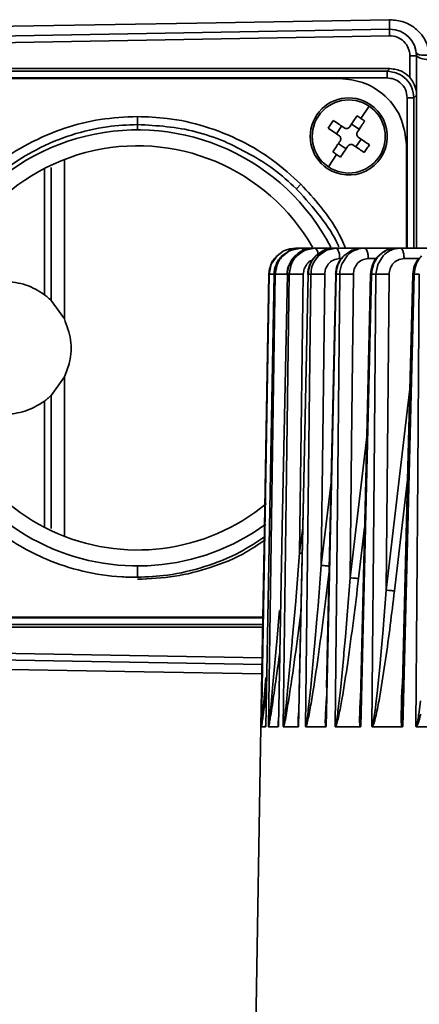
# Model space of a CAD drawing. Header units: millimetres. Extents: x -10540 to 6039, y -7467 to 6433.
# Tile 101 of 236: x -8373 to -8342, y 704 to 778. Entities that reach past the tile are written whole.
import ezdxf

# ---------------------------------------------------------------- set-up
doc = ezdxf.new("R2010")
doc.units = ezdxf.units.MM
doc.header["$LTSCALE"] = 8

msp = doc.modelspace()

# ---------------------------------------------------------------- linework, layer by layer
at = {"linetype": 'Continuous', "lineweight": 35}
for p, q in [((-8411.688, 776.142), (-8344.688, 777.312)), ((-8344.68, 776.812), (-8411.68, 775.642)), ((-8344.68, 776.812), (-8344.688, 777.312)), ((-8343.153, 773.67), (-8343.153, 775.312)), ((-8343.153, 775.312), (-8342.653, 775.312)), ((-8342.653, 775.312), (-8342.653, 772.517)), ((-8344.653, 774.347), (-8382.654, 774.347)), ((-8382.453, 774.146), (-8344.854, 774.146)), ((-8344.854, 774.146), (-8344.653, 774.347)), ((-8344.854, 773.646), (-8382.453, 773.646)), ((-8378.903, 773.597), (-8348.403, 773.597)), ((-8342.653, 772.348), (-8342.854, 772.147)), ((-8342.656, 772.561), (-8342.685, 772.739)), ((-8342.653, 772.348), (-8342.653, 760.847)), ((-8342.653, 760.847), (-8342.653, 772.348)), ((-8343.354, 760.847), (-8343.354, 772.147)), ((-8342.854, 772.147), (-8342.854, 760.847)), ((-8346.219, 771.53), (-8346.84, 770.607)), ((-8363.653, 770.747), (-8363.653, 770.148)), ((-8363.653, 770.148), (-8363.653, 769.747)), ((-8347.551, 770.176), (-8346.97, 769.786)), ((-8348.682, 769.45), (-8348.292, 770.031)), ((-8348.537, 768.709), (-8347.956, 768.318)), ((-8347.215, 768.464), (-8346.825, 769.045)), ((-8343.403, 768.597), (-8343.403, 760.847)), ((-8349.288, 766.965), (-8348.667, 767.888)), ((-8369.153, 767.517), (-8369.153, 755.527)), ((-8370.653, 757.347), (-8370.653, 766.84)), ((-8351.35, 765.651), (-8351.694, 765.306)), ((-8353.147, 760.282), (-8352.694, 760.613)), ((-8352.146, 760.699), (-8352.777, 760.278)), ((-8352.7, 760.278), (-8352.256, 760.611)), ((-8352.694, 760.613), (-8352.507, 760.701)), ((-8352.191, 760.802), (-8352.517, 760.701)), ((-8352.507, 760.701), (-8351.759, 760.847)), ((-8352.256, 760.611), (-8352.071, 760.7)), ((-8351.767, 760.847), (-8352.191, 760.802)), ((-8351.823, 760.802), (-8352.146, 760.699)), ((-8352.071, 760.7), (-8351.71, 760.772)), ((-8351.406, 760.847), (-8351.823, 760.802)), ((-8351.554, 760.481), (-8351.793, 760.275)), ((-8351.767, 760.847), (-8351.759, 760.847)), ((-8351.759, 760.847), (-8351.406, 760.847)), ((-8351.71, 760.772), (-8351.333, 760.847)), ((-8351.654, 760.276), (-8351.218, 760.609)), ((-8351.406, 760.847), (-8351.333, 760.847)), ((-8351.168, 760.67), (-8351.361, 760.594)), ((-8351.333, 760.847), (-8350.44, 760.847)), ((-8351.218, 760.609), (-8351.034, 760.699)), ((-8351.034, 760.699), (-8350.676, 760.772)), ((-8350.816, 760.809), (-8350.948, 760.757)), ((-8350.676, 760.772), (-8350.306, 760.847)), ((-8350.44, 760.847), (-8350.306, 760.847)), ((-8350.306, 760.847), (-8348.901, 760.847)), ((-8349.685, 760.67), (-8350.238, 760.274)), ((-8350.04, 760.275), (-8349.429, 760.699)), ((-8349.429, 760.699), (-8349.069, 760.773)), ((-8349.069, 760.773), (-8348.709, 760.847)), ((-8348.901, 760.847), (-8348.709, 760.847)), ((-8348.709, 760.847), (-8346.809, 760.847)), ((-8347.514, 760.702), (-8348.13, 760.273)), ((-8346.809, 760.847), (-8347.514, 760.702)), ((-8347.181, 760.809), (-8347.292, 760.764)), ((-8346.809, 760.847), (-8346.56, 760.847)), ((-8346.56, 760.847), (-8344.17, 760.847)), ((-8344.272, 760.798), (-8343.864, 760.847)), ((-8344.17, 760.847), (-8343.864, 760.847)), ((-8343.864, 760.847), (-8340.978, 760.847)), ((-8353.585, 759.645), (-8353.147, 760.282)), ((-8351.961, 760.082), (-8352.2, 759.655)), ((-8350.29, 759.956), (-8350.04, 760.275)), ((-8348.327, 760.061), (-8348.436, 760.061)), ((-8348.256, 759.697), (-8347.874, 760.274)), ((-8345.686, 760.061), (-8346.287, 760.061)), ((-8345.568, 759.629), (-8345.162, 760.275)), ((-8342.497, 760.061), (-8343.59, 760.061)), ((-8353.615, 759.588), (-8353.763, 758.882)), ((-8353.75, 758.882), (-8353.585, 759.645)), ((-8353.227, 759.565), (-8353.369, 758.882)), ((-8353.288, 758.882), (-8353.139, 759.617)), ((-8352.23, 758.882), (-8352.085, 759.614)), ((-8345.712, 758.882), (-8345.568, 759.629)), ((-8353.75, 758.882), (-8353.763, 758.882)), ((-8353.369, 758.882), (-8353.356, 758.884)), ((-8353.288, 758.882), (-8353.369, 758.882)), ((-8352.374, 758.882), (-8352.372, 758.884)), ((-8352.23, 758.882), (-8352.374, 758.882)), ((-8350.605, 758.882), (-8350.811, 758.882)), ((-8348.431, 758.882), (-8348.696, 758.882)), ((-8345.712, 758.882), (-8346.038, 758.882)), ((-8342.443, 758.882), (-8342.829, 758.882)), ((-8369.153, 755.527), (-8370.153, 756.918)), ((-8370.153, 749.777), (-8369.153, 751.168)), ((-8369.153, 751.168), (-8369.153, 739.177)), ((-8370.653, 739.855), (-8370.653, 749.347)), ((-8347.643, 736.068), (-8346.398, 746.667)), ((-8343.315, 743.626), (-8344.312, 735.082)), ((-8349.817, 736.998), (-8349.077, 743.222)), ((-8351.448, 737.93), (-8351.219, 739.817)), ((-8346.559, 739.849), (-8347.01, 736.011)), ((-8351.716, 734.645), (-8351.448, 737.93)), ((-8363.653, 736.1), (-8363.653, 736.947)), ((-8350.062, 733.946), (-8349.817, 736.998)), ((-8347.866, 733.248), (-8347.643, 736.068)), ((-8351.745, 734.303), (-8351.717, 734.645)), ((-8345.132, 732.551), (-8344.928, 735.139)), ((-8352, 731.36), (-8351.745, 734.303)), ((-8350.147, 732.937), (-8350.062, 733.946)), ((-8354.216, 733.097), (-8378.903, 733.097)), ((-8353.117, 731.83), (-8353.01, 733.061)), ((-8353.01, 733.061), (-8352.964, 733.588)), ((-8348.004, 731.625), (-8347.866, 733.248)), ((-8382.654, 732.347), (-8354.229, 732.347)), ((-8382.453, 733.048), (-8354.217, 733.048)), ((-8354.225, 732.548), (-8382.453, 732.548)), ((-8350.326, 730.894), (-8350.147, 732.937)), ((-8345.165, 732.162), (-8345.132, 732.551)), ((-8353.142, 731.555), (-8353.117, 731.83)), ((-8348.111, 730.429), (-8348.004, 731.625)), ((-8345.358, 729.964), (-8345.165, 732.162)), ((-8411.68, 731.052), (-8354.269, 730.05)), ((-8353.435, 728.316), (-8353.142, 731.555)), ((-8352.303, 728.077), (-8352.011, 731.232)), ((-8352.011, 731.232), (-8352, 731.36)), ((-8350.347, 730.659), (-8350.326, 730.894)), ((-8354.278, 729.55), (-8411.688, 730.552)), ((-8350.614, 727.844), (-8350.347, 730.659)), ((-8348.385, 727.611), (-8348.13, 730.213)), ((-8348.13, 730.213), (-8348.111, 730.429)), ((-8345.618, 727.38), (-8345.394, 729.577)), ((-8345.395, 729.577), (-8345.358, 729.964)), ((-8354.151, 726.675), (-8354.007, 728.274)), ((-8354.007, 728.274), (-8353.983, 728.549)), ((-8353.602, 726.561), (-8353.459, 728.059)), ((-8353.459, 728.059), (-8353.435, 728.316)), ((-8352.326, 727.836), (-8352.303, 728.077)), ((-8352.468, 726.439), (-8352.326, 727.836)), ((-8350.777, 726.322), (-8350.659, 727.407)), ((-8350.659, 727.407), (-8350.614, 727.844)), ((-8349.404, 727.242), (-8349.458, 726.279)), ((-8348.544, 726.207), (-8348.428, 727.209)), ((-8348.428, 727.209), (-8348.385, 727.611)), ((-8345.66, 727.011), (-8345.618, 727.38)), ((-8354.237, 725.741), (-8354.176, 726.409)), ((-8354.176, 726.409), (-8354.152, 726.675)), ((-8353.627, 726.31), (-8353.602, 726.561)), ((-8352.489, 726.249), (-8352.468, 726.439)), ((-8346.872, 726.4), (-8346.875, 726.322)), ((-8345.773, 726.091), (-8345.66, 727.011)), ((-8343.733, 726.968), (-8343.753, 726.181)), ((-8343.744, 726.522), (-8343.746, 726.439)), ((-8342.457, 725.977), (-8342.347, 726.814)), ((-8354.256, 725.539), (-8354.237, 725.742)), ((-8353.711, 725.495), (-8353.691, 725.685)), ((-8353.691, 725.684), (-8353.627, 726.31)), ((-8351.503, 726.157), (-8351.507, 726.091)), ((-8350.797, 726.147), (-8350.777, 726.322)), ((-8349.457, 726.279), (-8349.461, 726.207)), ((-8348.564, 726.046), (-8348.544, 726.207)), ((-8346.94, 725.52), (-8346.927, 725.827)), ((-8345.793, 725.944), (-8345.773, 726.091)), ((-8342.496, 725.719), (-8342.457, 725.977)), ((-8354.292, 725.169), (-8354.256, 725.539)), ((-8354.362, 724.847), (-8354.99, 688.847)), ((-8354.36, 724.858), (-8354.362, 724.847)), ((-8354.361, 724.847), (-8354.362, 724.847)), ((-8354.012, 724.847), (-8354.321, 724.847)), ((-8353.063, 724.847), (-8353.785, 724.847)), ((-8351.548, 724.847), (-8352.66, 724.847)), ((-8349.485, 724.847), (-8350.976, 724.847)), ((-8346.881, 724.847), (-8348.748, 724.847)), ((-8343.732, 724.847), (-8345.978, 724.847)), ((-8340.022, 724.847), (-8342.661, 724.847))]:
    msp.add_line(p, q, dxfattribs=at)
at = {"linetype": 'Continuous', "lineweight": 35, "flags": 128}
for points in [[(-8377.653, 777.459), (-8359.193, 777.778), (-8344.688, 778.029)], [(-8353.763, 758.882), (-8354.098, 739.839), (-8354.36, 724.876)], [(-8354.323, 724.876), (-8354.003, 743.919), (-8353.75, 758.882)], [(-8353.369, 758.882), (-8353.724, 739.839), (-8354.003, 724.876)], [(-8353.795, 724.876), (-8353.512, 743.919), (-8353.288, 758.882)], [(-8352.374, 758.882), (-8352.751, 739.839), (-8353.047, 724.876)], [(-8352.678, 724.876), (-8352.428, 743.919), (-8352.23, 758.882)], [(-8350.811, 758.882), (-8351.211, 739.839), (-8351.525, 724.876)], [(-8350.819, 758.884), (-8351.144, 743.407), (-8351.477, 727.492)], [(-8351.171, 758.882), (-8351.326, 747.149), (-8351.448, 737.93)], [(-8351.001, 724.876), (-8350.78, 743.919), (-8350.605, 758.882)], [(-8349.561, 758.882), (-8349.705, 746.627), (-8349.817, 736.998)], [(-8348.696, 758.882), (-8349.122, 739.839), (-8349.455, 724.876)], [(-8348.728, 758.887), (-8349.073, 743.408), (-8349.42, 727.805)], [(-8348.779, 724.876), (-8348.585, 743.919), (-8348.431, 758.882)], [(-8347.407, 758.882), (-8347.539, 746.106), (-8347.643, 736.068)], [(-8346.109, 758.887), (-8346.475, 743.408), (-8346.89, 725.847)], [(-8346.038, 758.882), (-8346.489, 739.839), (-8346.844, 724.876)], [(-8346.017, 724.876), (-8345.847, 743.919), (-8345.712, 758.882)], [(-8344.713, 758.882), (-8344.834, 745.586), (-8344.928, 735.139)], [(-8342.93, 758.888), (-8343.32, 743.409), (-8343.733, 726.968)], [(-8342.829, 758.882), (-8343.31, 739.839), (-8343.688, 724.876)], [(-8342.706, 724.876), (-8342.559, 743.919), (-8342.443, 758.882)], [(-8344.928, 735.139), (-8343.358, 748.593), (-8343.143, 750.434)], [(-8354.291, 728.831), (-8363.149, 728.985), (-8377.653, 729.236)]]:
    msp.add_lwpolyline(points, dxfattribs=at)
at = {"linetype": 'Continuous', "lineweight": 35}
for centre, radius, start, end in [((-8344.653, 775.312), 2, 90, 91), ((-8344.653, 775.312), 1.5, 0, 91), ((-8344.653, 775.312), 2, 0, 90), ((-8341.888, 776.257), 1.216, 231.00169, 281.12115), ((-8347.753, 769.247), 2.9, 56.08879, 236.08879), ((-8347.753, 769.247), 2.75, 56.08879, 146.08879), ((-8347.753, 769.247), 2.9, 236.08879, 56.08879), ((-8347.753, 769.247), 2.75, 326.08879, 56.08879), ((-8347.753, 769.247), 2.75, 146.08879, 236.08879), ((-8363.653, 753.347), 16.4, 27.46285, 180), ((-8357.526, 775.817), 13.413, 326.08849, 327.5837), ((-8363.653, 753.347), 15.2, 29.84278, 180), ((-8341.184, 779.02), 13.413, 234.59388, 236.08909), ((-8341.184, 779.02), 13.413, 236.08849, 237.5837), ((-8357.526, 775.817), 13.413, 324.59388, 326.08909), ((-8347.753, 769.247), 2.75, 236.08879, 326.08879), ((-8363.653, 753.347), 16.4, 180, 306.10954), ((-8363.653, 753.347), 15.2, 180, 309.66378)]:
    msp.add_arc(centre, radius, start, end, dxfattribs=at)
for points, knots in [([(-8344.688, 778.029), (-8344.315, 777.994), (-8343.569, 777.924), (-8342.599, 777.327), (-8341.892, 776.454), (-8341.732, 775.737), (-8341.653, 775.383)], [0, 0, 0, 0, 0.24852, 0.496833, 0.751226, 1, 1, 1, 1]), ([(-8344.688, 778.029), (-8344.687, 777.92), (-8344.684, 777.696), (-8344.684, 777.467), (-8344.685, 777.334), (-8344.687, 777.319), (-8344.688, 777.312)], [0, 0, 0, 0, 0.273542, 0.56159, 0.786457, 1, 1, 1, 1]), ([(-8342.665, 775.527), (-8342.644, 775.494), (-8342.6, 775.424), (-8342.325, 775.369), (-8341.989, 775.356), (-8341.762, 775.375), (-8341.653, 775.383)], [0, 0, 0, 0, 0.270385, 0.562397, 0.789613, 1, 1, 1, 1]), ([(-8344.854, 773.646), (-8344.854, 773.717), (-8344.854, 773.862), (-8344.854, 774.029), (-8344.854, 774.127), (-8344.854, 774.14), (-8344.854, 774.146)], [0, 0, 0, 0, 0.270482, 0.562372, 0.789516, 1, 1, 1, 1]), ([(-8344.854, 774.146), (-8344.592, 774.116), (-8344.068, 774.056), (-8343.407, 773.594), (-8342.944, 772.933), (-8342.884, 772.409), (-8342.854, 772.147)], [0, 0, 0, 0, 0.250005, 0.5, 0.749995, 1, 1, 1, 1]), ([(-8344.653, 774.347), (-8344.332, 774.307), (-8343.758, 774.234), (-8343.338, 773.843), (-8343.153, 773.67)], [0, 0, 0, 0, 0.55956, 1, 1, 1, 1]), ([(-8343.403, 768.597), (-8343.498, 769.331), (-8343.686, 770.798), (-8345.025, 772.442), (-8346.673, 773.423), (-8347.827, 773.539), (-8348.403, 773.597)], [0, 0, 0, 0, 0.27962, 0.55924, 0.779619, 1, 1, 1, 1]), ([(-8343.354, 772.147), (-8343.381, 772.363), (-8343.437, 772.804), (-8343.841, 773.302), (-8344.341, 773.596), (-8344.685, 773.63), (-8344.854, 773.646)], [0, 0, 0, 0, 0.274442, 0.560944, 0.785234, 1, 1, 1, 1]), ([(-8342.685, 772.739), (-8342.739, 772.931), (-8342.831, 773.256), (-8343.059, 773.55), (-8343.153, 773.67)], [0, 0, 0, 0, 0.589736, 1, 1, 1, 1]), ([(-8342.653, 772.348), (-8342.653, 772.352), (-8342.653, 772.361), (-8342.654, 772.38), (-8342.654, 772.417), (-8342.655, 772.494), (-8342.655, 772.532), (-8342.656, 772.561)], [0, 0, 0, 0, 0.025118, 0.052125, 0.117031, 0.310301, 1, 1, 1, 1]), ([(-8342.656, 772.561), (-8342.655, 772.552), (-8342.654, 772.538), (-8342.653, 772.523), (-8342.653, 772.517)], [0, 0, 0, 0, 0.5579655, 1, 1, 1, 1]), ([(-8342.653, 772.517), (-8342.653, 772.497), (-8342.653, 772.468), (-8342.653, 772.416), (-8342.653, 772.384), (-8342.653, 772.367), (-8342.653, 772.357), (-8342.653, 772.351), (-8342.653, 772.348)], [0, 0, 0, 0, 0.610344, 0.853685, 0.94122, 0.963435, 0.982632, 1, 1, 1, 1]), ([(-8342.653, 772.348), (-8342.653, 772.348), (-8342.653, 772.348), (-8342.653, 772.348), (-8342.653, 772.348)], [0, 0, 0, 0, 0.56, 1, 1, 1, 1]), ([(-8343.354, 772.147), (-8343.284, 772.147), (-8343.138, 772.147), (-8342.972, 772.147), (-8342.873, 772.147), (-8342.86, 772.147), (-8342.854, 772.147)], [0, 0, 0, 0, 0.270482, 0.562372, 0.789516, 1, 1, 1, 1]), ([(-8375.957, 765.651), (-8375.41, 766.158), (-8374.155, 767.321), (-8371.861, 768.779), (-8369.217, 769.912), (-8366.444, 770.617), (-8364.592, 770.703), (-8363.653, 770.747)], [0, 0, 0, 0, 0.163752, 0.375448, 0.593283, 0.794038, 1, 1, 1, 1]), ([(-8363.653, 770.148), (-8364.406, 770.112), (-8366.087, 770.032), (-8368.666, 769.418), (-8371.201, 768.361), (-8373.508, 766.949), (-8374.784, 765.769), (-8375.43, 765.173)], [0, 0, 0, 0, 0.172347, 0.38457, 0.602948, 0.799064, 1, 1, 1, 1]), ([(-8363.653, 770.747), (-8362.908, 770.719), (-8361.198, 770.654), (-8358.545, 770.063), (-8355.874, 768.994), (-8353.416, 767.532), (-8352.044, 766.283), (-8351.35, 765.651)], [0, 0, 0, 0, 0.163752, 0.375448, 0.593283, 0.794038, 1, 1, 1, 1]), ([(-8357.135, 768.893), (-8357.844, 769.156), (-8359.936, 769.93), (-8362.174, 770.061), (-8363.653, 770.148)], [0, 0, 0, 0, 0.338722, 1, 1, 1, 1]), ([(-8349.304, 769.868), (-8349.269, 769.923), (-8349.206, 770.021), (-8349.141, 770.118), (-8349.113, 770.161)], [0, 0, 0, 0, 0.559932, 1, 1, 1, 1]), ([(-8349.113, 770.161), (-8349.076, 770.215), (-8349.01, 770.312), (-8348.943, 770.407), (-8348.914, 770.449)], [0, 0, 0, 0, 0.5600626, 1, 1, 1, 1]), ([(-8348.914, 770.449), (-8348.763, 770.347), (-8348.493, 770.166), (-8348.218, 769.982), (-8348.098, 769.9)], [0, 0, 0, 0, 0.559997, 1, 1, 1, 1]), ([(-8347.681, 769.982), (-8347.578, 770.136), (-8347.393, 770.41), (-8347.212, 770.679), (-8347.133, 770.798)], [0, 0, 0, 0, 0.559997, 1, 1, 1, 1]), ([(-8347.133, 770.798), (-8347.078, 770.763), (-8346.979, 770.7), (-8346.882, 770.635), (-8346.84, 770.607)], [0, 0, 0, 0, 0.56, 1, 1, 1, 1]), ([(-8347.1, 769.591), (-8346.997, 769.745), (-8346.813, 770.02), (-8346.631, 770.289), (-8346.552, 770.407)], [0, 0, 0, 0, 0.559997, 1, 1, 1, 1]), ([(-8346.84, 770.607), (-8346.786, 770.57), (-8346.689, 770.504), (-8346.594, 770.437), (-8346.552, 770.407)], [0, 0, 0, 0, 0.56, 1, 1, 1, 1]), ([(-8349.304, 769.868), (-8349.153, 769.766), (-8348.883, 769.585), (-8348.609, 769.401), (-8348.488, 769.319)], [0, 0, 0, 0, 0.559997, 1, 1, 1, 1]), ([(-8348.098, 769.9), (-8348.068, 769.884), (-8348.009, 769.852), (-8347.905, 769.845), (-8347.807, 769.87), (-8347.73, 769.919), (-8347.695, 769.964), (-8347.681, 769.982)], [0, 0, 0, 0, 0.213973, 0.427991, 0.640996, 0.853565, 1, 1, 1, 1]), ([(-8347.1, 769.591), (-8347.116, 769.562), (-8347.148, 769.502), (-8347.156, 769.399), (-8347.131, 769.301), (-8347.081, 769.224), (-8347.037, 769.189), (-8347.019, 769.175)], [0, 0, 0, 0, 0.213973, 0.427991, 0.640996, 0.853565, 1, 1, 1, 1]), ([(-8351.694, 765.306), (-8352.251, 765.818), (-8353.862, 767.3), (-8355.84, 768.263), (-8357.135, 768.893)], [0, 0, 0, 0, 0.3450613, 1, 1, 1, 1]), ([(-8348.955, 768.087), (-8348.854, 768.238), (-8348.672, 768.508), (-8348.488, 768.782), (-8348.406, 768.903)], [0, 0, 0, 0, 0.559997, 1, 1, 1, 1]), ([(-8348.406, 768.903), (-8348.39, 768.933), (-8348.358, 768.992), (-8348.351, 769.095), (-8348.376, 769.194), (-8348.426, 769.271), (-8348.47, 769.305), (-8348.488, 769.319)], [0, 0, 0, 0, 0.213973, 0.427991, 0.640996, 0.853565, 1, 1, 1, 1]), ([(-8347.409, 768.594), (-8347.439, 768.61), (-8347.498, 768.642), (-8347.601, 768.65), (-8347.7, 768.625), (-8347.777, 768.575), (-8347.812, 768.531), (-8347.826, 768.513)], [0, 0, 0, 0, 0.213973, 0.427991, 0.640996, 0.853565, 1, 1, 1, 1]), ([(-8347.019, 769.175), (-8346.865, 769.072), (-8346.591, 768.887), (-8346.321, 768.706), (-8346.203, 768.627)], [0, 0, 0, 0, 0.559997, 1, 1, 1, 1]), ([(-8348.374, 767.697), (-8348.273, 767.848), (-8348.091, 768.117), (-8347.907, 768.392), (-8347.826, 768.513)], [0, 0, 0, 0, 0.559997, 1, 1, 1, 1]), ([(-8347.409, 768.594), (-8347.256, 768.491), (-8346.981, 768.306), (-8346.712, 768.125), (-8346.593, 768.046)], [0, 0, 0, 0, 0.559997, 1, 1, 1, 1]), ([(-8370.153, 756.918), (-8370.153, 758.361), (-8370.153, 761.246), (-8370.153, 764.633), (-8370.153, 766.346), (-8370.153, 766.909)], [0, 0, 0, 0, 0.401738, 0.803477, 1, 1, 1, 1]), ([(-8351.35, 765.651), (-8350.847, 765.102), (-8349.694, 763.843), (-8348.565, 762.207), (-8348.103, 761.081), (-8348.006, 760.847)], [0, 0, 0, 0, 0.379912, 0.871058, 1, 1, 1, 1]), ([(-8351.606, 765.218), (-8351.622, 765.235), (-8351.652, 765.264), (-8351.681, 765.293), (-8351.694, 765.306)], [0, 0, 0, 0, 0.560219, 1, 1, 1, 1]), ([(-8348.504, 760.952), (-8348.514, 760.976), (-8348.851, 761.795), (-8349.863, 763.272), (-8351.02, 764.564), (-8351.606, 765.218)], [0, 0, 0, 0, 0.015064, 0.501688, 1, 1, 1, 1]), ([(-8350.44, 760.847), (-8350.66, 760.827), (-8351.059, 760.791), (-8351.401, 760.577), (-8351.554, 760.481)], [0, 0, 0, 0, 0.553147, 1, 1, 1, 1]), ([(-8351.162, 760.672), (-8351.189, 760.724), (-8351.241, 760.825), (-8351.303, 760.84), (-8351.333, 760.847)], [0, 0, 0, 0, 0.51495, 1, 1, 1, 1]), ([(-8350.047, 760.247), (-8350.05, 760.295), (-8350.06, 760.461), (-8350.124, 760.668), (-8350.214, 760.822), (-8350.276, 760.839), (-8350.306, 760.847)], [0, 0, 0, 0, 0.137064, 0.482337, 0.751022, 1, 1, 1, 1]), ([(-8348.901, 760.847), (-8349.036, 760.84), (-8349.307, 760.824), (-8349.559, 760.722), (-8349.685, 760.67)], [0, 0, 0, 0, 0.4999971, 1, 1, 1, 1]), ([(-8348.436, 760.061), (-8348.441, 760.173), (-8348.452, 760.406), (-8348.526, 760.669), (-8348.618, 760.822), (-8348.68, 760.839), (-8348.709, 760.847)], [0, 0, 0, 0, 0.2704818, 0.5623724, 0.7895161, 1, 1, 1, 1]), ([(-8347.874, 760.274), (-8347.783, 760.359), (-8347.6, 760.53), (-8347.275, 760.713), (-8347.04, 760.777), (-8346.922, 760.81)], [0, 0, 0, 0, 0.333461, 0.666923, 1, 1, 1, 1]), ([(-8346.922, 760.81), (-8346.922, 760.81), (-8346.806, 760.847), (-8346.683, 760.847), (-8346.56, 760.847)], [0, 0, 0, 0, 0.0011498, 1, 1, 1, 1]), ([(-8346.287, 760.061), (-8346.292, 760.173), (-8346.303, 760.406), (-8346.377, 760.669), (-8346.469, 760.822), (-8346.531, 760.839), (-8346.56, 760.847)], [0, 0, 0, 0, 0.270482, 0.562372, 0.789516, 1, 1, 1, 1]), ([(-8344.532, 760.809), (-8344.747, 760.748), (-8345.107, 760.646), (-8345.377, 760.378), (-8345.485, 760.27)], [0, 0, 0, 0, 0.597417, 1, 1, 1, 1]), ([(-8344.17, 760.847), (-8344.351, 760.831), (-8344.673, 760.802), (-8345.063, 760.614), (-8345.314, 760.434), (-8345.432, 760.317), (-8345.476, 760.274)], [0, 0, 0, 0, 0.375829, 0.667967, 0.876098, 1, 1, 1, 1]), ([(-8345.162, 760.275), (-8344.993, 760.425), (-8344.725, 760.662), (-8344.393, 760.762), (-8344.272, 760.798)], [0, 0, 0, 0, 0.632768, 1, 1, 1, 1]), ([(-8343.59, 760.061), (-8343.596, 760.173), (-8343.607, 760.406), (-8343.681, 760.669), (-8343.772, 760.822), (-8343.834, 760.839), (-8343.864, 760.847)], [0, 0, 0, 0, 0.270482, 0.562372, 0.789516, 1, 1, 1, 1]), ([(-8353.312, 760.063), (-8353.428, 759.93), (-8353.555, 759.785), (-8353.611, 759.604), (-8353.616, 759.588)], [0, 0, 0, 0, 0.911008, 1, 1, 1, 1]), ([(-8353.159, 760.281), (-8353.247, 760.18), (-8353.421, 759.98), (-8353.584, 759.74), (-8353.613, 759.599), (-8353.615, 759.588)], [0, 0, 0, 0, 0.48709, 0.959156, 1, 1, 1, 1]), ([(-8352.777, 760.278), (-8352.864, 760.177), (-8353.035, 759.978), (-8353.196, 759.732), (-8353.224, 759.584), (-8353.227, 759.565)], [0, 0, 0, 0, 0.4735581, 0.9342171, 1, 1, 1, 1]), ([(-8353.139, 759.617), (-8353.083, 759.736), (-8352.97, 759.98), (-8352.791, 760.177), (-8352.7, 760.278)], [0, 0, 0, 0, 0.489439, 1, 1, 1, 1]), ([(-8351.793, 760.275), (-8351.959, 760.067), (-8352.284, 759.661), (-8352.345, 759.138), (-8352.374, 758.882)], [0, 0, 0, 0, 0.511825, 1, 1, 1, 1]), ([(-8352.085, 759.614), (-8352.03, 759.733), (-8351.919, 759.976), (-8351.744, 760.175), (-8351.654, 760.276)], [0, 0, 0, 0, 0.488868, 1, 1, 1, 1]), ([(-8350.483, 759.958), (-8350.492, 759.956), (-8350.661, 759.919), (-8350.895, 759.675), (-8351.126, 759.298), (-8351.156, 759.021), (-8351.171, 758.882)], [0, 0, 0, 0, 0.021349, 0.400462, 0.700521, 1, 1, 1, 1]), ([(-8350.417, 760.075), (-8350.532, 759.901), (-8350.771, 759.541), (-8350.815, 759.109), (-8350.838, 758.885)], [0, 0, 0, 0, 0.482145, 1, 1, 1, 1]), ([(-8350.238, 760.274), (-8350.401, 760.068), (-8350.721, 759.662), (-8350.781, 759.139), (-8350.811, 758.882)], [0, 0, 0, 0, 0.507997, 1, 1, 1, 1]), ([(-8350.605, 758.882), (-8350.59, 759.073), (-8350.559, 759.455), (-8350.379, 759.789), (-8350.29, 759.956)], [0, 0, 0, 0, 0.5, 1, 1, 1, 1]), ([(-8348.436, 760.061), (-8348.599, 760.039), (-8348.926, 759.995), (-8349.294, 759.682), (-8349.517, 759.294), (-8349.546, 759.019), (-8349.561, 758.882)], [0, 0, 0, 0, 0.27878, 0.558125, 0.779267, 1, 1, 1, 1]), ([(-8348.32, 760.075), (-8348.435, 759.901), (-8348.675, 759.541), (-8348.72, 759.11), (-8348.743, 758.886)], [0, 0, 0, 0, 0.4810536, 1, 1, 1, 1]), ([(-8348.13, 760.273), (-8348.212, 760.177), (-8348.377, 759.986), (-8348.551, 759.641), (-8348.669, 759.27), (-8348.687, 759.011), (-8348.696, 758.882)], [0, 0, 0, 0, 0.25, 0.5, 0.75, 1, 1, 1, 1]), ([(-8346.287, 760.061), (-8346.45, 760.039), (-8346.776, 759.995), (-8347.143, 759.681), (-8347.364, 759.293), (-8347.393, 759.019), (-8347.407, 758.882)], [0, 0, 0, 0, 0.2787495, 0.5580872, 0.7792476, 1, 1, 1, 1]), ([(-8345.485, 760.27), (-8345.541, 760.225), (-8345.769, 760.039), (-8346.02, 759.55), (-8346.08, 759.108), (-8346.109, 758.887)], [0, 0, 0, 0, 0.139831, 0.571369, 1, 1, 1, 1]), ([(-8345.476, 760.274), (-8345.562, 760.17), (-8345.732, 759.968), (-8345.963, 759.506), (-8346.008, 759.128), (-8346.038, 758.882)], [0, 0, 0, 0, 0.2687618, 0.5253498, 1, 1, 1, 1]), ([(-8343.59, 760.061), (-8343.754, 760.039), (-8344.08, 759.996), (-8344.449, 759.682), (-8344.671, 759.294), (-8344.699, 759.019), (-8344.713, 758.882)], [0, 0, 0, 0, 0.27877, 0.558101, 0.779262, 1, 1, 1, 1]), ([(-8342.49, 760.073), (-8342.607, 759.905), (-8342.854, 759.547), (-8342.904, 759.116), (-8342.93, 758.888)], [0, 0, 0, 0, 0.471677, 1, 1, 1, 1]), ([(-8342.27, 760.275), (-8342.355, 760.173), (-8342.522, 759.973), (-8342.753, 759.511), (-8342.799, 759.131), (-8342.829, 758.882)], [0, 0, 0, 0, 0.2655298, 0.5210188, 1, 1, 1, 1]), ([(-8353.616, 759.588), (-8353.655, 759.482), (-8353.74, 759.255), (-8353.755, 759.012), (-8353.763, 758.882)], [0, 0, 0, 0, 0.46398, 1, 1, 1, 1]), ([(-8353.236, 759.562), (-8353.24, 759.555), (-8353.355, 759.355), (-8353.362, 759.116), (-8353.368, 758.884)], [0, 0, 0, 0, 0.0335436, 1, 1, 1, 1]), ([(-8352.235, 759.592), (-8352.246, 759.574), (-8352.367, 759.365), (-8352.377, 759.114), (-8352.385, 758.885)], [0, 0, 0, 0, 0.085712, 1, 1, 1, 1]), ([(-8348.431, 758.882), (-8348.422, 759.023), (-8348.404, 759.305), (-8348.306, 759.566), (-8348.256, 759.697)], [0, 0, 0, 0, 0.5, 1, 1, 1, 1]), ([(-8373.653, 758.347), (-8373.097, 758.299), (-8372.012, 758.206), (-8371.098, 757.628), (-8370.653, 757.347)], [0, 0, 0, 0, 0.51327, 1, 1, 1, 1]), ([(-8353.367, 758.892), (-8353.406, 758.892), (-8353.548, 758.892), (-8353.705, 758.889), (-8353.736, 758.884), (-8353.75, 758.882)], [0, 0, 0, 0, 0.167118, 0.60755, 1, 1, 1, 1]), ([(-8352.385, 758.885), (-8352.412, 758.886), (-8352.528, 758.888), (-8352.749, 758.891), (-8353.015, 758.891), (-8353.222, 758.889), (-8353.267, 758.884), (-8353.288, 758.882)], [0, 0, 0, 0, 0.063767, 0.280668, 0.507072, 0.766446, 1, 1, 1, 1]), ([(-8351.171, 758.882), (-8351.249, 758.884), (-8351.412, 758.887), (-8351.676, 758.89), (-8351.934, 758.89), (-8352.143, 758.888), (-8352.202, 758.884), (-8352.23, 758.882)], [0, 0, 0, 0, 0.174661, 0.365741, 0.564356, 0.792529, 1, 1, 1, 1]), ([(-8350.811, 758.882), (-8350.836, 758.884), (-8350.865, 758.886), (-8350.817, 758.886), (-8350.809, 758.886)], [0, 0, 0, 0, 0.840325, 1, 1, 1, 1]), ([(-8349.561, 758.882), (-8349.636, 758.884), (-8349.792, 758.886), (-8350.043, 758.889), (-8350.292, 758.889), (-8350.502, 758.887), (-8350.572, 758.884), (-8350.605, 758.882)], [0, 0, 0, 0, 0.1758009, 0.3664896, 0.5639281, 0.7913347, 1, 1, 1, 1]), ([(-8348.696, 758.882), (-8348.731, 758.884), (-8348.774, 758.887), (-8348.724, 758.887), (-8348.714, 758.887)], [0, 0, 0, 0, 0.7884669, 1, 1, 1, 1]), ([(-8347.407, 758.882), (-8347.518, 758.884), (-8347.749, 758.887), (-8348.074, 758.888), (-8348.313, 758.886), (-8348.393, 758.884), (-8348.431, 758.882)], [0, 0, 0, 0, 0.270322, 0.562414, 0.789676, 1, 1, 1, 1]), ([(-8346.038, 758.882), (-8346.067, 758.884), (-8346.109, 758.886), (-8346.102, 758.887), (-8346.1, 758.887)], [0, 0, 0, 0, 0.69343, 1, 1, 1, 1]), ([(-8344.713, 758.882), (-8344.819, 758.884), (-8345.037, 758.887), (-8345.347, 758.888), (-8345.583, 758.886), (-8345.67, 758.883), (-8345.712, 758.882)], [0, 0, 0, 0, 0.271331, 0.562154, 0.788667, 1, 1, 1, 1]), ([(-8342.829, 758.882), (-8342.865, 758.884), (-8342.923, 758.886), (-8342.92, 758.888), (-8342.919, 758.888)], [0, 0, 0, 0, 0.618066, 1, 1, 1, 1]), ([(-8370.153, 756.918), (-8370.158, 756.922), (-8370.168, 756.932), (-8370.249, 757.01), (-8370.384, 757.132), (-8370.532, 757.255), (-8370.627, 757.327), (-8370.653, 757.347)], [0, 0, 0, 0, 0.159718, 0.352974, 0.620467, 0.894877, 1, 1, 1, 1]), ([(-8369.153, 755.527), (-8368.962, 755.007), (-8368.579, 753.968), (-8368.656, 752.417), (-8369.007, 751.536), (-8369.153, 751.168)], [0, 0, 0, 0, 0.367548, 0.735234, 1, 1, 1, 1]), ([(-8370.653, 749.347), (-8371.129, 749.05), (-8372.047, 748.477), (-8373.131, 748.389), (-8373.653, 748.347)], [0, 0, 0, 0, 0.518374, 1, 1, 1, 1]), ([(-8370.653, 749.347), (-8370.588, 749.398), (-8370.45, 749.505), (-8370.294, 749.643), (-8370.196, 749.735), (-8370.158, 749.772), (-8370.154, 749.776), (-8370.153, 749.777)], [0, 0, 0, 0, 0.26549, 0.559206, 0.768191, 0.922257, 1, 1, 1, 1]), ([(-8370.153, 739.77), (-8370.153, 740.222), (-8370.153, 741.858), (-8370.153, 745.249), (-8370.153, 748.267), (-8370.153, 749.777)], [0, 0, 0, 0, 0.160118, 0.58006, 1, 1, 1, 1]), ([(-8375.928, 741.072), (-8375.374, 740.561), (-8374.316, 739.586), (-8373.096, 738.824), (-8372.516, 738.461)], [0, 0, 0, 0, 0.524477, 1, 1, 1, 1]), ([(-8363.653, 736.1), (-8362.9, 736.134), (-8361.195, 736.213), (-8358.57, 736.838), (-8356.104, 737.809), (-8354.697, 738.735), (-8354.11, 739.121)], [0, 0, 0, 0, 0.222353, 0.503493, 0.792785, 1, 1, 1, 1]), ([(-8372.516, 738.461), (-8371.851, 738.106), (-8370.34, 737.299), (-8367.753, 736.483), (-8365.43, 736.123), (-8364.048, 736.105), (-8363.653, 736.1)], [0, 0, 0, 0, 0.2434928, 0.5533705, 0.8722347, 1, 1, 1, 1]), ([(-8354.115, 738.866), (-8354.555, 738.565), (-8355.815, 737.704), (-8358.098, 736.795), (-8360.86, 736.075), (-8362.715, 735.99), (-8363.653, 735.947)], [0, 0, 0, 0, 0.157774, 0.451531, 0.722254, 1, 1, 1, 1]), ([(-8351.448, 737.93), (-8351.4, 737.923), (-8351.335, 737.914), (-8351.269, 737.907), (-8351.252, 737.905)], [0, 0, 0, 0, 0.738686, 1, 1, 1, 1]), ([(-8349.817, 736.998), (-8349.772, 736.992), (-8349.676, 736.979), (-8349.522, 736.962), (-8349.369, 736.948), (-8349.239, 736.94), (-8349.193, 736.941), (-8349.172, 736.942)], [0, 0, 0, 0, 0.1761, 0.366685, 0.563816, 0.791022, 1, 1, 1, 1]), ([(-8349.226, 736.522), (-8349.492, 734.379), (-8349.882, 731.233), (-8350.412, 727.648), (-8350.691, 726.03), (-8350.832, 725.328), (-8350.906, 725.042), (-8350.946, 724.911), (-8350.967, 724.868), (-8350.977, 724.848)], [0, 0, 0, 0, 0.5441611, 0.7992036, 0.9115894, 0.9606577, 0.9827032, 0.9916559, 1, 1, 1, 1]), ([(-8347.643, 736.068), (-8347.575, 736.059), (-8347.433, 736.04), (-8347.234, 736.021), (-8347.086, 736.011), (-8347.035, 736.011), (-8347.01, 736.011)], [0, 0, 0, 0, 0.270593, 0.562344, 0.789405, 1, 1, 1, 1]), ([(-8347.01, 736.011), (-8347.27, 733.901), (-8347.643, 730.864), (-8348.171, 727.43), (-8348.447, 725.932), (-8348.591, 725.3), (-8348.674, 725.001), (-8348.723, 724.899), (-8348.748, 724.848)], [0, 0, 0, 0, 0.55985, 0.80605, 0.914589, 0.962087, 0.980993, 1, 1, 1, 1]), ([(-8344.312, 735.082), (-8344.521, 733.353), (-8344.836, 730.759), (-8345.312, 727.746), (-8345.578, 726.243), (-8345.75, 725.514), (-8345.845, 725.155), (-8345.905, 724.985), (-8345.945, 724.896), (-8345.968, 724.863), (-8345.978, 724.848)], [0, 0, 0, 0, 0.499656, 0.749771, 0.874915, 0.937003, 0.96805, 0.983994, 0.992821, 1, 1, 1, 1]), ([(-8344.928, 735.139), (-8344.864, 735.131), (-8344.73, 735.113), (-8344.54, 735.094), (-8344.394, 735.084), (-8344.339, 735.083), (-8344.312, 735.082)], [0, 0, 0, 0, 0.271575, 0.562091, 0.788424, 1, 1, 1, 1]), ([(-8351.341, 733.625), (-8351.473, 732.586), (-8351.74, 730.466), (-8352.115, 727.872), (-8352.395, 726.128), (-8352.531, 725.369), (-8352.598, 725.059), (-8352.635, 724.916), (-8352.652, 724.87), (-8352.66, 724.848)], [0, 0, 0, 0, 0.349919, 0.713517, 0.873952, 0.943898, 0.975409, 0.988204, 1, 1, 1, 1]), ([(-8352.936, 730.527), (-8353.038, 729.77), (-8353.22, 728.426), (-8353.458, 726.793), (-8353.613, 725.773), (-8353.697, 725.277), (-8353.74, 725.042), (-8353.766, 724.913), (-8353.779, 724.869), (-8353.785, 724.849)], [0, 0, 0, 0, 0.3910867, 0.6942204, 0.8488074, 0.923919, 0.963126, 0.9821927, 1, 1, 1, 1]), ([(-8343.795, 726.206), (-8343.793, 726.491), (-8343.788, 727.162), (-8343.733, 727.848), (-8343.701, 728.243)], [0, 0, 0, 0, 0.423635, 1, 1, 1, 1]), ([(-8353.955, 727.453), (-8353.993, 727.175), (-8354.073, 726.584), (-8354.175, 725.839), (-8354.239, 725.392), (-8354.261, 725.244)], [0, 0, 0, 0, 0.372752, 0.791229, 1, 1, 1, 1]), ([(-8349.519, 725.328), (-8349.497, 725.869), (-8349.471, 726.511), (-8349.411, 727.169), (-8349.401, 727.273)], [0, 0, 0, 0, 0.842145, 1, 1, 1, 1]), ([(-8346.927, 725.827), (-8346.919, 726.169), (-8346.906, 726.636), (-8346.867, 727.112), (-8346.857, 727.24)], [0, 0, 0, 0, 0.732411, 1, 1, 1, 1]), ([(-8343.746, 726.439), (-8343.752, 726.154), (-8343.761, 725.664), (-8343.762, 725.137), (-8343.72, 724.917), (-8343.704, 724.888), (-8343.695, 724.88), (-8343.69, 724.879), (-8343.687, 724.879)], [0, 0, 0, 0, 0.5261097, 0.9065375, 0.9593128, 0.9805538, 0.9903135, 1, 1, 1, 1]), ([(-8352.678, 724.876), (-8352.677, 724.876), (-8352.675, 724.876), (-8352.672, 724.882), (-8352.663, 724.906), (-8352.64, 725.016), (-8352.575, 725.466), (-8352.527, 725.903), (-8352.489, 726.249)], [0, 0, 0, 0, 0.008239, 0.016858, 0.036528, 0.091341, 0.279736, 1, 1, 1, 1]), ([(-8351.548, 724.847), (-8351.553, 724.877), (-8351.568, 724.969), (-8351.565, 725.226), (-8351.549, 725.62), (-8351.519, 725.942), (-8351.502, 726.13)], [0, 0, 0, 0, 0.095746, 0.300785, 0.592108, 1, 1, 1, 1]), ([(-8351.508, 726.091), (-8351.518, 725.869), (-8351.535, 725.487), (-8351.553, 725.069), (-8351.538, 724.905), (-8351.532, 724.884), (-8351.528, 724.878), (-8351.526, 724.878), (-8351.525, 724.877)], [0, 0, 0, 0, 0.524983, 0.905146, 0.957557, 0.979492, 0.989776, 1, 1, 1, 1]), ([(-8351.001, 724.876), (-8350.998, 724.877), (-8350.993, 724.879), (-8350.981, 724.903), (-8350.96, 724.977), (-8350.925, 725.161), (-8350.865, 725.56), (-8350.825, 725.911), (-8350.797, 726.147)], [0, 0, 0, 0, 0.020198, 0.041639, 0.092769, 0.217958, 0.473629, 1, 1, 1, 1]), ([(-8349.461, 726.207), (-8349.47, 725.963), (-8349.486, 725.543), (-8349.497, 725.091), (-8349.474, 724.908), (-8349.465, 724.885), (-8349.459, 724.878), (-8349.456, 724.878), (-8349.455, 724.878)], [0, 0, 0, 0, 0.527525, 0.906298, 0.958543, 0.980057, 0.990062, 1, 1, 1, 1]), ([(-8348.779, 724.876), (-8348.776, 724.877), (-8348.77, 724.879), (-8348.756, 724.901), (-8348.733, 724.967), (-8348.695, 725.135), (-8348.633, 725.503), (-8348.592, 725.827), (-8348.564, 726.046)], [0, 0, 0, 0, 0.020283, 0.041777, 0.09265, 0.216643, 0.472138, 1, 1, 1, 1]), ([(-8346.875, 726.322), (-8346.883, 726.058), (-8346.895, 725.604), (-8346.902, 725.114), (-8346.869, 724.913), (-8346.857, 724.887), (-8346.849, 724.879), (-8346.845, 724.879), (-8346.843, 724.878)], [0, 0, 0, 0, 0.526439, 0.90638, 0.958888, 0.980277, 0.990171, 1, 1, 1, 1]), ([(-8346.017, 724.876), (-8346.013, 724.877), (-8346.006, 724.879), (-8345.991, 724.898), (-8345.966, 724.957), (-8345.925, 725.111), (-8345.863, 725.449), (-8345.821, 725.745), (-8345.792, 725.944)], [0, 0, 0, 0, 0.02083, 0.04276, 0.093896, 0.217435, 0.474697, 1, 1, 1, 1]), ([(-8343.732, 724.847), (-8343.741, 724.868), (-8343.771, 724.929), (-8343.796, 725.093), (-8343.831, 725.513), (-8343.811, 725.903), (-8343.795, 726.206)], [0, 0, 0, 0, 0.06642, 0.198671, 0.377238, 1, 1, 1, 1]), ([(-8342.706, 724.876), (-8342.703, 724.876), (-8342.696, 724.878), (-8342.682, 724.891), (-8342.658, 724.933), (-8342.619, 725.052), (-8342.56, 725.32), (-8342.522, 725.558), (-8342.495, 725.719)], [0, 0, 0, 0, 0.021161, 0.043042, 0.092418, 0.21222, 0.470157, 1, 1, 1, 1]), ([(-8342.338, 725.803), (-8342.381, 725.634), (-8342.446, 725.38), (-8342.536, 725.092), (-8342.599, 724.936), (-8342.641, 724.877), (-8342.661, 724.848)], [0, 0, 0, 0, 0.496294, 0.745508, 0.872997, 1, 1, 1, 1]), ([(-8354.323, 724.876), (-8354.323, 724.876), (-8354.322, 724.877), (-8354.321, 724.889), (-8354.315, 724.939), (-8354.305, 725.037), (-8354.296, 725.126), (-8354.292, 725.169)], [0, 0, 0, 0, 0.0479499, 0.099891, 0.2280411, 0.6247486, 1, 1, 1, 1]), ([(-8354.261, 725.244), (-8354.271, 725.171), (-8354.287, 725.062), (-8354.308, 724.922), (-8354.316, 724.873), (-8354.321, 724.849)], [0, 0, 0, 0, 0.500352, 0.748768, 1, 1, 1, 1]), ([(-8354.012, 724.847), (-8354.011, 724.871), (-8354.01, 724.916), (-8354.006, 724.976), (-8354.004, 725.005)], [0, 0, 0, 0, 0.5225705, 1, 1, 1, 1]), ([(-8353.986, 725.273), (-8353.994, 725.151), (-8354.004, 725.011), (-8354.006, 724.897), (-8354.005, 724.879), (-8354.004, 724.877), (-8354.003, 724.877)], [0, 0, 0, 0, 0.783966, 0.901408, 0.952095, 1, 1, 1, 1]), ([(-8353.795, 724.876), (-8353.794, 724.876), (-8353.792, 724.877), (-8353.789, 724.888), (-8353.779, 724.934), (-8353.751, 725.137), (-8353.729, 725.337), (-8353.711, 725.495)], [0, 0, 0, 0, 0.023765, 0.0493876, 0.1119749, 0.3034488, 1, 1, 1, 1]), ([(-8353.063, 724.847), (-8353.065, 724.862), (-8353.072, 724.943), (-8353.062, 725.173), (-8353.044, 725.384), (-8353.035, 725.494)], [0, 0, 0, 0, 0.1002253, 0.5329822, 1, 1, 1, 1]), ([(-8353.039, 725.448), (-8353.04, 725.421), (-8353.05, 725.247), (-8353.061, 725.044), (-8353.055, 724.901), (-8353.051, 724.88), (-8353.048, 724.878), (-8353.047, 724.877)], [0, 0, 0, 0, 0.130541, 0.82658, 0.921695, 0.962109, 1, 1, 1, 1]), ([(-8349.509, 724.973), (-8349.513, 725.037), (-8349.52, 725.151), (-8349.52, 725.274), (-8349.519, 725.328)], [0, 0, 0, 0, 0.56217, 1, 1, 1, 1]), ([(-8349.485, 724.847), (-8349.491, 724.867), (-8349.502, 724.903), (-8349.507, 724.951), (-8349.509, 724.973)], [0, 0, 0, 0, 0.55447, 1, 1, 1, 1]), ([(-8346.914, 724.969), (-8346.923, 725.067), (-8346.94, 725.243), (-8346.94, 725.435), (-8346.94, 725.52)], [0, 0, 0, 0, 0.557202, 1, 1, 1, 1]), ([(-8346.881, 724.847), (-8346.889, 724.867), (-8346.903, 724.901), (-8346.91, 724.948), (-8346.914, 724.969)], [0, 0, 0, 0, 0.5536467, 1, 1, 1, 1]), ([(-8354.36, 724.876), (-8354.36, 724.867), (-8354.361, 724.85), (-8354.361, 724.848), (-8354.361, 724.847)], [0, 0, 0, 0, 0.4842103, 1, 1, 1, 1]), ([(-8354.321, 724.847), (-8354.321, 724.848), (-8354.322, 724.85), (-8354.323, 724.867), (-8354.323, 724.876)], [0, 0, 0, 0, 0.5149999, 1, 1, 1, 1]), ([(-8354.003, 724.876), (-8354.004, 724.867), (-8354.007, 724.85), (-8354.01, 724.848), (-8354.012, 724.847)], [0, 0, 0, 0, 0.484286, 1, 1, 1, 1]), ([(-8353.785, 724.847), (-8353.787, 724.848), (-8353.79, 724.85), (-8353.793, 724.867), (-8353.795, 724.876)], [0, 0, 0, 0, 0.515136, 1, 1, 1, 1]), ([(-8353.047, 724.876), (-8353.05, 724.867), (-8353.055, 724.85), (-8353.061, 724.848), (-8353.063, 724.847)], [0, 0, 0, 0, 0.484365, 1, 1, 1, 1]), ([(-8352.66, 724.847), (-8352.664, 724.848), (-8352.67, 724.85), (-8352.675, 724.867), (-8352.678, 724.876)], [0, 0, 0, 0, 0.515256, 1, 1, 1, 1]), ([(-8351.525, 724.876), (-8351.528, 724.867), (-8351.536, 724.85), (-8351.544, 724.848), (-8351.548, 724.847)], [0, 0, 0, 0, 0.480335, 1, 1, 1, 1]), ([(-8350.976, 724.847), (-8350.981, 724.848), (-8350.99, 724.85), (-8350.998, 724.867), (-8351.001, 724.876)], [0, 0, 0, 0, 0.515363, 1, 1, 1, 1]), ([(-8349.455, 724.876), (-8349.459, 724.867), (-8349.469, 724.85), (-8349.48, 724.848), (-8349.485, 724.847)], [0, 0, 0, 0, 0.4804285, 1, 1, 1, 1]), ([(-8348.748, 724.847), (-8348.754, 724.848), (-8348.765, 724.85), (-8348.775, 724.867), (-8348.779, 724.876)], [0, 0, 0, 0, 0.515461, 1, 1, 1, 1]), ([(-8346.844, 724.876), (-8346.849, 724.867), (-8346.861, 724.85), (-8346.874, 724.848), (-8346.881, 724.847)], [0, 0, 0, 0, 0.48053, 1, 1, 1, 1]), ([(-8345.978, 724.847), (-8345.986, 724.848), (-8346, 724.85), (-8346.011, 724.867), (-8346.017, 724.876)], [0, 0, 0, 0, 0.515551, 1, 1, 1, 1]), ([(-8343.688, 724.876), (-8343.694, 724.867), (-8343.708, 724.85), (-8343.723, 724.848), (-8343.732, 724.847)], [0, 0, 0, 0, 0.480641, 1, 1, 1, 1]), ([(-8342.661, 724.847), (-8342.67, 724.848), (-8342.686, 724.85), (-8342.7, 724.867), (-8342.706, 724.876)], [0, 0, 0, 0, 0.515635, 1, 1, 1, 1])]:
    msp.add_open_spline(points, degree=3, knots=knots, dxfattribs=at)

doc.saveas('drawing.dxf')
